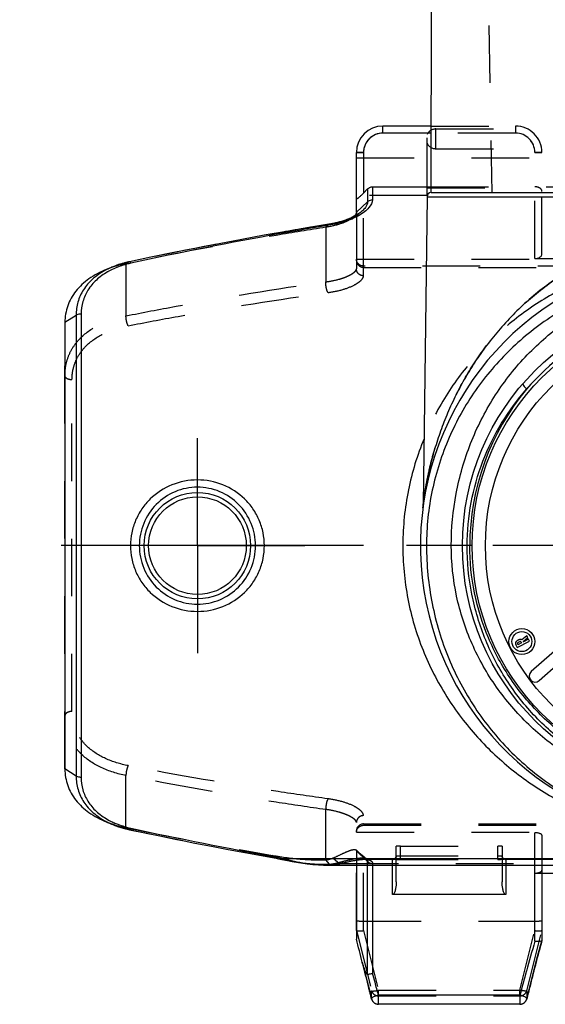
# Model space of a CAD drawing. Header units: millimetres. Extents: x 0 to 1000, y 0 to 1000.
# Tile 1 of 5: x 422 to 481, y 389 to 500. Entities that reach past the tile are written whole.
import ezdxf

# ---------------------------------------------------------------- set-up
doc = ezdxf.new("R2010")
doc.units = ezdxf.units.MM
doc.header["$LTSCALE"] = 65.185185
doc.linetypes.add('CENTER', pattern=[0.6, 0.375, -0.075, 0.075, -0.075])
doc.linetypes.add('HIDDEN', pattern=[0.2, 0.1, -0.1])
for name, color, linetype in [('ACHSEN_S', 7, 'CONTINUOUS'), ('FASEN', 7, 'CONTINUOUS'), ('FLAECHEN', 7, 'CONTINUOUS'), ('KOERPER', 7, 'CONTINUOUS'), ('KONST.EL_MIT_GEO', 7, 'CONTINUOUS')]:
    doc.layers.add(name, color=color, linetype=linetype)

msp = doc.modelspace()

# ---------------------------------------------------------------- linework, layer by layer
at = {"layer": 'ACHSEN_S', "color": 40, "linetype": 'CENTER'}
msp.add_line((578.12, 440.46), (421.88, 440.46), dxfattribs=at)
at = {"layer": 'FASEN', "color": 8, "linetype": 'HIDDEN'}
for p, q in [((459.47, 477.51), (459.56, 477.57)), ((459.56, 477.57), (459.75, 477.7)), ((459.75, 477.7), (459.96, 477.84)), ((460, 405.91), (460, 404.3)), ((461.15, 404.96), (460.63, 405.42))]:
    msp.add_line(p, q, dxfattribs=at)
at = {"layer": 'FASEN', "color": 7, "linetype": 'Continuous'}
for p, q in [((432.43, 472.03), (431.67, 471.72)), ((427, 465.73), (427, 415.18)), ((431.67, 409.2), (432.43, 408.89)), ((460, 404.3), (460, 395.91))]:
    msp.add_line(p, q, dxfattribs=at)
at = {"layer": 'FASEN', "color": 8, "linetype": 'HIDDEN'}
for points in [[(459.96, 477.84), (460.19, 478), (460.22, 478.02)], [(460.63, 405.42), (460.13, 405.86), (459.96, 406.02)]]:
    msp.add_lwpolyline(points, dxfattribs=at)
msp.add_arc((537.96, 915.41), 517.45, 258.3996, 260.2702, dxfattribs=at)
at = {"layer": 'FASEN', "color": 7, "linetype": 'Continuous'}
for points, knots in [([(460, 478.2), (460, 478.17), (459.97, 477.99), (459.85, 477.84), (459.76, 477.74)], [0, 0, 0, 0, 0.20327, 1, 1, 1, 1]), ([(431.67, 471.72), (430.99, 471.44), (429.72, 470.77), (428.19, 469.37), (427.21, 467.64), (427, 466.37), (427, 465.73)], [0, 0, 0, 0, 0.275737, 0.528366, 0.765007, 1, 1, 1, 1]), ([(427, 415.18), (427, 414.55), (427.21, 413.27), (428.19, 411.55), (429.72, 410.14), (430.99, 409.48), (431.67, 409.2)], [0, 0, 0, 0, 0.234949, 0.471747, 0.724156, 1, 1, 1, 1])]:
    msp.add_open_spline(points, degree=3, knots=knots, dxfattribs=at)
at = {"layer": 'FASEN', "color": 8, "linetype": 'HIDDEN'}
for points, knots in [([(459.47, 477.51), (459.31, 477.39), (458.92, 477.17), (457.96, 476.78), (457.13, 476.59), (456.54, 476.51)], [0, 0, 0, 0, 0.19173, 0.427152, 1, 1, 1, 1]), ([(459.76, 477.74), (459.74, 477.72), (459.65, 477.64), (459.55, 477.56), (459.47, 477.51)], [0, 0, 0, 0, 0.227553, 1, 1, 1, 1]), ([(456.54, 476.51), (454.67, 476.21), (447.1, 474.97), (439.57, 473.55), (433.91, 472.39)], [0, 0, 0, 0, 0.247277, 1, 1, 1, 1]), ([(433.91, 472.39), (433.72, 472.35), (432.96, 472.18), (432.21, 471.94), (431.67, 471.72)], [0, 0, 0, 0, 0.255078, 1, 1, 1, 1]), ([(431.67, 409.2), (431.85, 409.13), (432.58, 408.85), (433.33, 408.64), (433.91, 408.53)], [0, 0, 0, 0, 0.24541, 1, 1, 1, 1]), ([(457.31, 405.08), (457.63, 405.22), (458.21, 405.5), (458.97, 405.85), (459.49, 406.04), (459.8, 406.08), (459.92, 406.05), (459.96, 406.02)], [0, 0, 0, 0, 0.372414, 0.668588, 0.880994, 0.951694, 1, 1, 1, 1]), ([(459.96, 406.02), (459.98, 406), (460, 405.96), (460, 405.92), (460, 405.91)], [0, 0, 0, 0, 0.721004, 1, 1, 1, 1]), ([(450.51, 405.4), (451.62, 405.21), (453.62, 404.94), (455.65, 404.87), (456.54, 404.9)], [0, 0, 0, 0, 0.555836, 1, 1, 1, 1]), ([(456.54, 404.9), (456.62, 404.91), (456.87, 404.95), (457.13, 405.01), (457.31, 405.08)], [0, 0, 0, 0, 0.269655, 1, 1, 1, 1])]:
    msp.add_open_spline(points, degree=3, knots=knots, dxfattribs=at)
at = {"layer": 'FLAECHEN', "color": 8, "linetype": 'HIDDEN'}
for p, q in [((474.3, 538.46), (475.31, 480.45)), ((475.31, 480.45), (524.69, 480.45)), ((460.91, 404.96), (464.25, 404.96)), ((476.75, 404.96), (523.25, 404.96))]:
    msp.add_line(p, q, dxfattribs=at)
at = {"layer": 'KOERPER', "color": 7, "linetype": 'Continuous'}
for p, q in [((468.45, 480.45), (468.5, 510.46)), ((468.45, 480.45), (531.55, 480.45)), ((468, 479.96), (467.56, 445.11)), ((468, 479.96), (532, 479.96)), ((479.28, 430.26), (478.72, 429.79)), ((479.39, 430.05), (479.28, 430.26)), ((478.03, 429.24), (478.18, 428.93)), ((478.39, 429.8), (478.18, 429.69)), ((478.18, 428.93), (479.59, 429.65)), ((478.28, 429.24), (478.23, 429.34)), ((478.28, 429.49), (478.5, 429.6)), ((478.69, 429.45), (478.28, 429.24)), ((478.64, 429.55), (478.69, 429.45)), ((478.87, 429.62), (479.39, 430.05)), ((478.9, 429.56), (478.87, 429.62)), ((479.49, 429.86), (478.9, 429.56)), ((479.59, 429.65), (479.49, 429.86)), ((483.28, 429.26), (479.79, 426.2)), ((480.69, 425.18), (482.93, 427.15))]:
    msp.add_line(p, q, dxfattribs=at)
at = {"layer": 'KOERPER', "color": 8, "linetype": 'HIDDEN'}
msp.add_line((469, 485.4), (469, 487.63), dxfattribs=at)
at = {"layer": 'KOERPER', "color": 40, "linetype": 'CENTER'}
for q in [(442, 452.62), (429.84, 440.46), (442, 428.3), (454.16, 440.46)]:
    msp.add_line((442, 440.46), q, dxfattribs=at)
at = {"layer": 'KOERPER', "color": 7, "linetype": 'Continuous'}
for radius in [1.47, 1.13]:
    msp.add_circle((478.73, 429.6), radius, dxfattribs=at)
for centre, radius, start, end in [((468.5, 479.96), 0.5, 96.0116, 179.2748), ((478.33, 429.39), 0.34, 117.0544, 207.0544), ((478.33, 429.39), 0.11, 117.0544, 207.0544), ((478.55, 429.5), 0.34, 59.7468, 117.0544), ((478.55, 429.5), 0.11, 27.0544, 117.0544), ((480.24, 425.69), 0.68, 131.1846, 311.1846)]:
    msp.add_arc(centre, radius, start, end, dxfattribs=at)
at = {"layer": 'KONST.EL_MIT_GEO', "color": 7, "linetype": 'Continuous'}
for p, q in [((463, 487.17), (463, 487.96)), ((468.46, 487.96), (463, 487.96)), ((468.46, 487.17), (463, 487.17)), ((460, 478.2), (460, 484.96)), ((460.8, 484.97), (460.8, 480.37)), ((461.27, 480.84), (460.8, 480.37)), ((461.27, 480.84), (461.27, 479.4)), ((461.83, 481.08), (461.83, 479.61)), ((461.83, 481.08), (468.45, 481.08)), ((461.27, 479.4), (460, 478.2)), ((456.97, 476.87), (456.97, 476.87)), ((457.11, 476.78), (456.99, 476.76)), ((432.47, 472.04), (432.43, 472.03)), ((428.27, 466.53), (427, 465.73)), ((428.27, 466.53), (428.27, 414.38)), ((428.83, 466.68), (428.83, 414.23)), ((473.1, 440.46), (467.25, 440.46)), ((428.27, 414.38), (427, 415.18)), ((432.43, 408.89), (432.43, 408.89)), ((450.96, 405.21), (451.1, 405.18)), ((451.27, 405), (451.56, 404.94)), ((451.73, 405.04), (548.27, 405.04)), ((456.66, 404.3), (543.34, 404.3)), ((461.27, 391.95), (461.27, 404.3)), ((461.83, 404.3), (461.83, 392.04)), ((464.1, 400.99), (464.1, 404.3)), ((464.5, 402.39), (464.5, 404.3)), ((476.5, 404.3), (476.5, 402.39)), ((476.9, 404.3), (476.9, 400.99)), ((480.2, 403.39), (489.8, 403.39)), ((480.2, 395.68), (480.2, 403.39)), ((481, 403.39), (481, 395.75)), ((476.9, 400.99), (464.1, 400.99)), ((480.8, 395.03), (481, 395.74)), ((481, 395.75), (481, 395.74)), ((480.44, 393.68), (480.8, 395.03)), ((480.09, 392.33), (480.44, 393.68)), ((460.7, 393.13), (461.04, 391.85)), ((461.04, 391.85), (461.33, 390.71)), ((479.78, 391.14), (480.09, 392.33)), ((461.33, 390.71), (461.55, 389.83)), ((479.51, 390.04), (479.78, 391.14)), ((461.55, 389.83), (461.71, 389.15)), ((478.51, 389.57), (462.49, 389.57)), ((462.49, 388.54), (462.49, 389.57)), ((478.51, 389.57), (478.51, 388.54)), ((479.29, 389.15), (479.51, 390.04)), ((478.51, 388.54), (462.49, 388.54))]:
    msp.add_line(p, q, dxfattribs=at)
at = {"layer": 'KONST.EL_MIT_GEO', "color": 8, "linetype": 'HIDDEN'}
for p, q in [((463, 487.17), (463, 487.16)), ((478, 487.16), (463, 487.16)), ((468, 480.11), (468, 487.96)), ((468.46, 487.96), (478, 487.96)), ((478, 487.17), (468.46, 487.17)), ((469, 487.63), (479.36, 487.63)), ((478, 487.96), (478, 487.16)), ((460, 484.96), (460.8, 484.96)), ((469, 485.4), (480.97, 485.4)), ((480.2, 472.96), (480.2, 484.97)), ((481, 484.96), (480.2, 484.96)), ((481, 473.47), (481, 484.96)), ((460, 484.36), (481, 484.36)), ((468, 480.96), (481, 480.96)), ((468.45, 481.08), (489.8, 481.08)), ((468, 480.11), (460, 480.11)), ((460.8, 471.01), (460.8, 480.37)), ((460, 478.2), (460, 471.79)), ((460.22, 478.02), (460.17, 477.99)), ((456.94, 476.85), (456.54, 476.51)), ((456.54, 476.51), (456.54, 470.33)), ((434.3, 472.6), (433.91, 472.39)), ((434.31, 472.6), (434.3, 472.6)), ((460, 472.89), (540, 472.89)), ((480.2, 472.96), (489.8, 472.96)), ((433.91, 472.39), (433.91, 466.47)), ((539.2, 472.11), (460.8, 472.11)), ((460.8, 471.96), (539.2, 471.96)), ((427, 415.18), (427, 465.73)), ((427.8, 421.69), (427.8, 459.23)), ((433.91, 408.53), (433.91, 414.44)), ((456.54, 404.9), (456.54, 410.59)), ((460, 396.91), (460, 409.13)), ((460.8, 396.89), (460.8, 409.9)), ((434.3, 408.32), (433.91, 408.53)), ((434.31, 408.31), (434.3, 408.32)), ((460, 408.02), (540, 408.02)), ((460.8, 408.96), (539.2, 408.96)), ((460.8, 408.81), (539.2, 408.81)), ((489.8, 407.96), (480.2, 407.96)), ((480.2, 403.39), (480.2, 407.96)), ((481, 407.67), (481, 403.39)), ((461.27, 404.7), (460, 405.91)), ((464.5, 404.3), (464.5, 406.44)), ((465, 406.46), (476, 406.46)), ((465, 404.95), (465, 406.46)), ((476, 404.95), (476, 406.46)), ((476.5, 406.44), (476.5, 404.3)), ((450.9, 405.09), (450.51, 405.4)), ((450.93, 405.08), (450.94, 405.08)), ((456.94, 404.41), (456.54, 404.9)), ((457.9, 404.58), (457.31, 405.08)), ((461.15, 404.96), (461.15, 404.96)), ((461.27, 404.3), (461.27, 404.7)), ((464.1, 404.3), (464.1, 404.95)), ((465, 405.35), (476, 405.35)), ((465, 404.95), (476, 404.95)), ((476.75, 404.96), (476.76, 404.96)), ((476.84, 404.96), (476.84, 404.96)), ((476.9, 404.95), (476.9, 404.3)), ((458.23, 404.5), (541.77, 404.5)), ((461.83, 404.48), (461.83, 404.3)), ((460.8, 397.96), (480.2, 397.96)), ((460, 396.91), (461.72, 390.08)), ((460.8, 396.89), (462.49, 390.14)), ((478.51, 390.14), (480.2, 396.89)), ((479.28, 390.08), (481, 396.91)), ((462.49, 390.14), (478.51, 390.14)), ((462.49, 389.57), (462.49, 390.14)), ((478.51, 389.57), (478.51, 390.14)), ((461.71, 389.15), (461.72, 389.14)), ((461.72, 389.14), (461.72, 390.08)), ((462.49, 389.5), (478.51, 389.5)), ((479.28, 390.08), (479.28, 389.14)), ((479.28, 389.14), (479.29, 389.15)), ((478.51, 388.56), (462.49, 388.56))]:
    msp.add_line(p, q, dxfattribs=at)
at = {"layer": 'KONST.EL_MIT_GEO', "color": 7, "linetype": 'Continuous'}
for points in [[(460.18, 477.99), (460.11, 477.95), (459.94, 477.85), (459.76, 477.75), (459.56, 477.65), (459.36, 477.55), (459.14, 477.46), (458.91, 477.37), (458.67, 477.28), (458.42, 477.2), (458.17, 477.13), (457.9, 477.06), (457.64, 477), (457.37, 476.94), (457.09, 476.89)], [(457.09, 476.89), (454.63, 476.48), (452.1, 476.04), (449.56, 475.59), (447.01, 475.13), (444.46, 474.64), (441.89, 474.15), (439.32, 473.64), (436.74, 473.11), (434.31, 472.6)], [(434.31, 472.6), (434.14, 472.56), (433.78, 472.47), (433.42, 472.38), (433.08, 472.27), (432.74, 472.15), (432.47, 472.04)], [(432.43, 408.89), (432.73, 408.77), (433.07, 408.65), (433.41, 408.54), (433.77, 408.44), (434.12, 408.36), (434.31, 408.31)], [(434.31, 408.31), (436.03, 407.95), (437.93, 407.56), (439.83, 407.18), (441.72, 406.8), (443.61, 406.43), (445.49, 406.07), (447.37, 405.72), (449.25, 405.38), (450.94, 405.08)], [(450.94, 405.08), (451.05, 405.05), (451.27, 405)], [(451.56, 404.94), (452.19, 404.81), (452.97, 404.66), (453.71, 404.54), (454.41, 404.45), (455.07, 404.38), (455.69, 404.33), (456.28, 404.31), (456.66, 404.3)]]:
    msp.add_lwpolyline(points, dxfattribs=at)
at = {"layer": 'KONST.EL_MIT_GEO', "color": 8, "linetype": 'HIDDEN'}
for points in [[(460.91, 404.96), (460.92, 404.96), (461.01, 404.95), (461.08, 404.95), (461.14, 404.94), (461.18, 404.93), (461.19, 404.93)], [(461.19, 404.93), (461.2, 404.93), (461.2, 404.93), (461.18, 404.93), (461.16, 404.95), (461.15, 404.96)], [(464.17, 404.96), (464.17, 404.96), (464.16, 404.96), (464.16, 404.96), (464.16, 404.96), (464.17, 404.96), (464.17, 404.96), (464.18, 404.96), (464.19, 404.96), (464.19, 404.96), (464.21, 404.96), (464.22, 404.96)], [(464.5, 405.35), (464.5, 405.33), (464.5, 405.3), (464.49, 405.27), (464.48, 405.24), (464.48, 405.21), (464.46, 405.18), (464.45, 405.15), (464.44, 405.13), (464.42, 405.11), (464.4, 405.08), (464.38, 405.06), (464.36, 405.05), (464.34, 405.03), (464.32, 405.01), (464.3, 405), (464.28, 404.99), (464.26, 404.98), (464.24, 404.97), (464.22, 404.97), (464.2, 404.96), (464.19, 404.96), (464.18, 404.96), (464.17, 404.96), (464.17, 404.96)], [(464.22, 404.96), (464.24, 404.96), (464.26, 404.96)], [(476.84, 404.96), (476.84, 404.96), (476.83, 404.96), (476.83, 404.96), (476.82, 404.96), (476.81, 404.96), (476.8, 404.96), (476.78, 404.97), (476.77, 404.97), (476.75, 404.98), (476.73, 404.99), (476.71, 405), (476.69, 405.01), (476.66, 405.03), (476.64, 405.04), (476.62, 405.06), (476.6, 405.08), (476.59, 405.1), (476.57, 405.12), (476.55, 405.15), (476.54, 405.17), (476.53, 405.2), (476.52, 405.23), (476.51, 405.26), (476.5, 405.29), (476.5, 405.32), (476.5, 405.35)], [(476.76, 404.96), (476.79, 404.96), (476.8, 404.96), (476.81, 404.96), (476.82, 404.96), (476.82, 404.96), (476.83, 404.96), (476.83, 404.96), (476.84, 404.96)]]:
    msp.add_lwpolyline(points, dxfattribs=at)
at = {"layer": 'KONST.EL_MIT_GEO', "color": 7, "linetype": 'Continuous'}
for centre, radius in [((500, 440.46), 28), ((500, 440.46), 26.9), ((500, 440.46), 25.4), ((442, 440.46), 6.02), ((442, 440.46), 5.53)]:
    msp.add_circle(centre, radius, dxfattribs=at)
for centre, radius, start, end in [((463, 484.96), 3, 90, 180), ((463, 484.97), 2.2, 90.0004, 179.9996), ((456.12, 485.43), 8.66, 292.0465, 293.2967), ((435.66, 464.71), 7.75, 119.1727, 119.594), ((435.92, 464.22), 8.31, 114.0975, 119.103), ((500, 440.46), 32.75, 112.959, 67.041), ((500, 440.46), 27.27, 40.5074, 139.4926), ((500.37, 440.47), 27.54, 140.0157, 180.0314), ((464.56, 445.15), 3, 352.4611, 359.2748), ((435.83, 416.51), 8.11, 240.3824, 245.9683), ((539.87, 895.99), 498.78, 257.8012, 259.7318), ((460.99, 446.62), 42.6, 256.5684, 256.9963), ((461.64, 449.41), 45.47, 256.9964, 257.4096), ((206.14, 330.23), 262.22, 13.9186, 14.5064), ((678.9, 337.4), 207.07, 163.6554, 164.6229), ((472.82, 396.31), 12.53, 193.9048, 194.7167), ((266.05, 338.48), 202.98, 15.0063, 15.2983), ((667.77, 340.42), 195.54, 164.6099, 165.4423), ((280.53, 342.35), 187.99, 14.5479, 15.0111), ((462.49, 389.34), 0.8, 193.6535, 270), ((478.51, 389.34), 0.8, 270, 346.3252)]:
    msp.add_arc(centre, radius, start, end, dxfattribs=at)
at = {"layer": 'KONST.EL_MIT_GEO', "color": 8, "linetype": 'HIDDEN'}
for centre, radius, start, end in [((463, 484.96), 2.2, 90, 180), ((469, 486.51), 1.12, 90, 153.4349), ((478, 484.96), 3, 0, 90), ((478, 484.97), 2.2, 0.0004, 89.9996), ((478, 484.96), 2.2, 0, 90), ((469, 486.51), 1.12, 206.5651, 270), ((460.8, 472.76), 0.8, 180, 270), ((538.76, 901.5), 504.12, 258.0409, 259.9633), ((460.8, 408.16), 0.8, 90, 180), ((460.26, 445.89), 41.86, 257.0866, 257.9482), ((460.92, 404.69), 0.359, 43.0234, 48.5716), ((464.1, 405.35), 0.401, 270.0513, 281.5806), ((464.22, 403.02), 1.94, 90.7063, 91.6916), ((464.24, 402.05), 2.91, 90.5608, 90.7572), ((464.24, 401.66), 3.3, 90.4463, 90.5623), ((464.25, 400.51), 4.45, 89.9796, 90.4285), ((464.1, 405.35), 0.399, 307.4622, 359.9978), ((476.9, 405.35), 0.4, 225.0355, 232.5356), ((476.75, 396.95), 8.01, 90.0249, 90.429), ((476.75, 400.39), 4.57, 89.6245, 90.0136), ((476.76, 401.5), 3.45, 89.4821, 89.6115), ((476.76, 402.02), 2.94, 89.2242, 89.4853), ((476.9, 405.35), 0.401, 258.4198, 269.9487), ((456.68, 414.91), 10.61, 269.9631, 272.509), ((704.91, 334.08), 232.25, 164.6014, 165.5427), ((235.71, 333.99), 232.64, 14.1111, 14.7714), ((692.52, 337.23), 219.46, 165.5304, 166.3182), ((252.45, 338.21), 215.37, 13.6797, 14.1092)]:
    msp.add_arc(centre, radius, start, end, dxfattribs=at)
for centre, major_axis, ratio, start_param, end_param in [((480.2, 473.47), (0.8, 0), 0.643887, -1.570796, 0), ((480.2, 407.67), (0.8, 0), 0.36397, 0, 1.570796), ((460.8, 393.72), (-0.8, 3.2), 0.014377, -0.043761, 0.057541), ((480.2, 393.72), (0.8, 3.2), 0.014377, -0.057541, 0.043761)]:
    msp.add_ellipse(centre, major_axis=major_axis, ratio=ratio, start_param=start_param, end_param=end_param, dxfattribs=at)
at = {"layer": 'KONST.EL_MIT_GEO', "color": 7, "linetype": 'Continuous'}
for points, knots in [([(460.8, 484.97), (460.7, 484.97), (460.55, 484.97), (460.36, 484.97), (460.24, 484.97), (460.14, 484.97), (460.08, 484.96), (460.04, 484.96), (460.02, 484.96), (460.01, 484.96), (460, 484.96), (460, 484.96)], [0, 0, 0, 0, 0.382504, 0.555264, 0.706681, 0.831028, 0.923425, 0.956514, 0.980381, 0.994876, 1, 1, 1, 1]), ([(461.27, 480.84), (461.34, 480.92), (461.52, 481.04), (461.73, 481.08), (461.83, 481.08)], [0, 0, 0, 0, 0.500052, 1, 1, 1, 1]), ([(460.8, 480.37), (460.71, 480.28), (460.59, 480.15), (460.41, 479.99), (460.29, 479.88), (460.2, 479.8), (460.13, 479.75), (460.09, 479.72), (460.05, 479.71), (460.03, 479.69), (460, 479.69), (460, 479.71), (460, 479.71)], [0, 0, 0, 0, 0.344524, 0.51007, 0.665067, 0.801714, 0.859678, 0.908429, 0.946277, 0.972128, 0.987085, 1, 1, 1, 1]), ([(461.27, 479.4), (461.27, 479.16), (461.08, 478.77), (460.67, 478.34), (460.38, 478.13), (460.22, 478.02)], [0, 0, 0, 0, 0.404351, 0.675207, 1, 1, 1, 1]), ([(461.83, 479.61), (461.82, 479.29), (461.51, 478.76), (460.89, 478.22), (460.47, 477.95), (460.23, 477.81)], [0, 0, 0, 0, 0.396017, 0.669884, 1, 1, 1, 1]), ([(461.27, 479.4), (461.3, 479.43), (461.47, 479.55), (461.68, 479.61), (461.83, 479.61)], [0, 0, 0, 0, 0.245478, 1, 1, 1, 1]), ([(459.37, 477.4), (459.2, 477.33), (458.46, 477.06), (457.7, 476.88), (457.11, 476.78)], [0, 0, 0, 0, 0.233231, 1, 1, 1, 1]), ([(460.23, 477.81), (460.18, 477.78), (459.95, 477.66), (459.72, 477.55), (459.54, 477.47)], [0, 0, 0, 0, 0.239489, 1, 1, 1, 1]), ([(456.99, 476.76), (455.12, 476.44), (447.59, 475.14), (440.09, 473.65), (434.48, 472.43)], [0, 0, 0, 0, 0.248959, 1, 1, 1, 1]), ([(457.1, 476.78), (457.09, 476.79), (457.06, 476.83), (457.01, 476.87), (456.97, 476.87)], [0, 0, 0, 0, 0.336035, 1, 1, 1, 1]), ([(434.48, 472.43), (434.45, 472.48), (434.42, 472.55), (434.34, 472.61), (434.31, 472.6)], [0, 0, 0, 0, 0.649671, 1, 1, 1, 1]), ([(487.25, 473.34), (485.62, 472.58), (482.57, 470.84), (479.2, 468.11), (476.87, 465.73), (475.3, 463.89), (473.88, 461.99), (472.62, 460.03), (471.51, 458.03), (470.53, 456), (469.7, 453.96), (469.11, 452.24), (468.7, 450.86), (468.44, 449.85), (468.2, 448.85), (467.99, 447.88), (467.85, 447.09), (467.75, 446.49), (467.69, 446.08), (467.64, 445.74), (467.59, 445.39), (467.58, 445.3), (467.56, 445.09), (467.56, 445.11)], [0, 0, 0, 0, 0.149666, 0.291969, 0.360699, 0.427967, 0.493912, 0.558658, 0.622304, 0.684911, 0.746487, 0.806935, 0.836651, 0.865927, 0.89462, 0.922473, 0.948979, 0.961427, 0.973046, 0.983453, 0.992033, 0.997884, 1, 1, 1, 1]), ([(431.52, 471.59), (431.02, 471.32), (430.11, 470.7), (429.05, 469.48), (428.4, 468.06), (428.26, 467.04), (428.27, 466.53)], [0, 0, 0, 0, 0.268033, 0.518362, 0.758924, 1, 1, 1, 1]), ([(432.43, 472.03), (432.35, 471.99), (432.04, 471.86), (431.74, 471.71), (431.52, 471.59)], [0, 0, 0, 0, 0.253841, 1, 1, 1, 1]), ([(434.48, 472.43), (434.31, 472.4), (433.64, 472.24), (432.99, 472.01), (432.53, 471.8)], [0, 0, 0, 0, 0.256393, 1, 1, 1, 1]), ([(500, 471.71), (497.89, 471.71), (493.68, 471.3), (487.64, 469.51), (482.13, 466.64), (477.31, 462.81), (473.31, 458.14), (470.29, 452.74), (468.37, 446.76), (467.93, 442.57), (467.93, 440.46)], [0, 0, 0, 0, 0.127515, 0.253755, 0.378147, 0.501043, 0.623535, 0.747052, 0.872638, 1, 1, 1, 1]), ([(431.83, 471.45), (431.37, 471.19), (430.54, 470.6), (429.56, 469.45), (428.97, 468.11), (428.83, 467.16), (428.83, 466.68)], [0, 0, 0, 0, 0.26692, 0.516987, 0.758113, 1, 1, 1, 1]), ([(470.74, 440.46), (470.74, 442.44), (471.11, 446.39), (472.75, 452.08), (475.4, 457.31), (478.95, 461.92), (483.34, 465.77), (488.43, 468.69), (494.06, 470.54), (498.02, 470.96), (500, 470.96)], [0, 0, 0, 0, 0.126863, 0.252539, 0.376676, 0.499854, 0.623111, 0.747405, 0.873164, 1, 1, 1, 1]), ([(428.83, 466.68), (428.78, 466.68), (428.58, 466.67), (428.39, 466.61), (428.27, 466.53)], [0, 0, 0, 0, 0.26554, 1, 1, 1, 1]), ([(472.53, 440.46), (472.53, 442.09), (472.84, 445.35), (474.17, 450.05), (476.31, 454.39), (478.22, 456.98), (479.27, 458.17)], [0, 0, 0, 0, 0.253316, 0.504645, 0.753279, 1, 1, 1, 1]), ([(478.87, 458.82), (478.85, 458.8), (478.85, 458.73), (478.88, 458.66), (478.95, 458.54), (479.08, 458.37), (479.2, 458.24), (479.27, 458.17)], [0, 0, 0, 0, 0.116287, 0.208534, 0.325903, 0.62866, 1, 1, 1, 1]), ([(467.65, 452.57), (466.88, 450.7), (465.68, 446.76), (465.05, 440.61), (465.62, 434.44), (467.35, 428.6), (470.05, 423.32), (473.55, 418.72), (477.7, 414.84), (480.83, 412.75), (482.46, 411.84)], [0, 0, 0, 0, 0.128055, 0.258675, 0.389363, 0.51759, 0.642057, 0.762967, 0.881614, 1, 1, 1, 1]), ([(449.58, 440.46), (449.58, 440.95), (449.48, 441.93), (449.04, 443.35), (448.33, 444.65), (447.06, 446.15), (444.95, 447.52), (442, 448.09), (439.05, 447.52), (436.94, 446.15), (435.68, 444.65), (434.96, 443.35), (434.52, 441.93), (434.42, 440.95), (434.42, 440.46)], [0, 0, 0, 0, 0.062753, 0.125437, 0.188033, 0.250564, 0.375115, 0.5, 0.624885, 0.749435, 0.811967, 0.874562, 0.937247, 1, 1, 1, 1]), ([(448.58, 440.46), (448.58, 441.32), (448.24, 443.05), (446.78, 445.25), (444.59, 446.73), (442, 447.25), (439.41, 446.73), (437.22, 445.25), (435.76, 443.05), (435.42, 441.32), (435.42, 440.46)], [0, 0, 0, 0, 0.125222, 0.250018, 0.374797, 0.5, 0.625202, 0.749981, 0.874777, 1, 1, 1, 1]), ([(434.42, 440.46), (434.42, 439.97), (434.52, 438.98), (434.96, 437.57), (435.67, 436.27), (436.94, 434.77), (439.05, 433.4), (442, 432.83), (444.95, 433.4), (447.06, 434.77), (448.33, 436.27), (449.04, 437.57), (449.48, 438.98), (449.58, 439.97), (449.58, 440.46)], [0, 0, 0, 0, 0.062737, 0.12541, 0.187991, 0.250509, 0.375064, 0.500002, 0.624939, 0.749491, 0.812009, 0.874591, 0.937264, 1, 1, 1, 1]), ([(435.42, 440.46), (435.42, 439.6), (435.76, 437.86), (437.22, 435.66), (439.41, 434.18), (442, 433.66), (444.59, 434.18), (446.78, 435.66), (448.24, 437.86), (448.58, 439.6), (448.58, 440.46)], [0, 0, 0, 0, 0.125197, 0.249967, 0.374747, 0.500002, 0.625255, 0.750034, 0.874804, 1, 1, 1, 1]), ([(467.93, 440.46), (467.93, 438.26), (468.36, 433.89), (470.24, 427.66), (473.24, 422.03), (477.18, 417.16), (481.94, 413.19), (487.42, 410.17), (493.51, 408.25), (497.82, 407.8), (500, 407.8)], [0, 0, 0, 0, 0.129706, 0.257407, 0.382145, 0.504233, 0.624957, 0.746376, 0.871061, 1, 1, 1, 1]), ([(500, 412), (498.09, 412), (494.28, 412.37), (488.81, 413.99), (483.79, 416.6), (479.38, 420.09), (475.7, 424.36), (472.91, 429.29), (471.14, 434.73), (470.74, 438.55), (470.74, 440.46)], [0, 0, 0, 0, 0.126601, 0.252106, 0.376266, 0.499659, 0.623199, 0.74767, 0.873389, 1, 1, 1, 1]), ([(500, 412.66), (498.17, 412.66), (494.51, 413.03), (489.29, 414.66), (484.53, 417.26), (480.4, 420.71), (477.01, 424.91), (474.47, 429.71), (472.89, 434.96), (472.53, 438.62), (472.53, 440.46)], [0, 0, 0, 0, 0.126757, 0.252254, 0.376237, 0.499404, 0.6228, 0.747285, 0.873158, 1, 1, 1, 1]), ([(527.17, 440.46), (527.17, 438.67), (526.81, 435.09), (525.22, 429.96), (522.67, 425.28), (519.29, 421.21), (515.19, 417.86), (510.49, 415.36), (505.37, 413.8), (500, 413.27), (494.63, 413.8), (489.51, 415.36), (484.81, 417.86), (480.71, 421.21), (477.33, 425.28), (474.78, 429.96), (473.19, 435.09), (472.83, 438.67), (472.83, 440.46)], [0, 0, 0, 0, 0.063235, 0.126065, 0.188324, 0.250155, 0.311922, 0.374046, 0.43678, 0.5, 0.56322, 0.625954, 0.688078, 0.749845, 0.811676, 0.873935, 0.936765, 1, 1, 1, 1]), ([(428.27, 414.38), (428.26, 413.86), (428.41, 412.82), (429.08, 411.38), (430.19, 410.15), (431.13, 409.52), (431.64, 409.26)], [0, 0, 0, 0, 0.240452, 0.480653, 0.731179, 1, 1, 1, 1]), ([(428.83, 414.23), (428.78, 414.23), (428.58, 414.25), (428.39, 414.3), (428.27, 414.38)], [0, 0, 0, 0, 0.265801, 1, 1, 1, 1]), ([(428.83, 414.23), (428.83, 413.76), (428.96, 412.8), (429.56, 411.47), (430.53, 410.32), (431.37, 409.73), (431.83, 409.47)], [0, 0, 0, 0, 0.24189, 0.483066, 0.733148, 1, 1, 1, 1]), ([(431.64, 409.26), (431.71, 409.22), (431.96, 409.09), (432.23, 408.97), (432.43, 408.89)], [0, 0, 0, 0, 0.246773, 1, 1, 1, 1]), ([(432.53, 409.11), (432.68, 409.04), (433.31, 408.78), (433.97, 408.59), (434.48, 408.48)], [0, 0, 0, 0, 0.243536, 1, 1, 1, 1]), ([(434.48, 408.48), (434.45, 408.43), (434.42, 408.37), (434.34, 408.31), (434.31, 408.31)], [0, 0, 0, 0, 0.649626, 1, 1, 1, 1]), ([(450.94, 405.08), (450.95, 405.08), (450.99, 405.08), (451.04, 405.12), (451.08, 405.16), (451.1, 405.18)], [0, 0, 0, 0, 0.197127, 0.536179, 1, 1, 1, 1]), ([(451.73, 405.04), (451.71, 405.02), (451.67, 404.97), (451.6, 404.93), (451.56, 404.94)], [0, 0, 0, 0, 0.328662, 1, 1, 1, 1]), ([(451.73, 405.04), (452.55, 404.82), (454.19, 404.47), (455.85, 404.3), (456.66, 404.3)], [0, 0, 0, 0, 0.512223, 1, 1, 1, 1]), ([(464.5, 402.39), (464.5, 402.27), (464.49, 402.02), (464.45, 401.66), (464.37, 401.34), (464.28, 401.11), (464.17, 400.99), (464.1, 400.99)], [0, 0, 0, 0, 0.237729, 0.482973, 0.736, 0.866487, 1, 1, 1, 1]), ([(476.9, 400.99), (476.83, 400.99), (476.72, 401.11), (476.63, 401.34), (476.55, 401.66), (476.51, 402.02), (476.5, 402.27), (476.5, 402.39)], [0, 0, 0, 0, 0.133526, 0.26401, 0.517034, 0.762274, 1, 1, 1, 1]), ([(480.89, 395.68), (480.8, 395.65), (480.56, 395.64), (480.33, 395.66), (480.2, 395.68)], [0, 0, 0, 0, 0.424597, 1, 1, 1, 1]), ([(481, 395.74), (480.99, 395.73), (480.96, 395.7), (480.92, 395.68), (480.89, 395.68)], [0, 0, 0, 0, 0.384218, 1, 1, 1, 1]), ([(460.7, 393.13), (460.74, 393.02), (460.8, 392.78), (460.91, 392.45), (461.02, 392.18), (461.13, 392.01), (461.22, 391.94), (461.27, 391.95)], [0, 0, 0, 0, 0.26821, 0.530928, 0.783316, 0.900711, 1, 1, 1, 1]), ([(461.27, 391.95), (461.31, 391.96), (461.49, 391.99), (461.68, 392.02), (461.83, 392.04)], [0, 0, 0, 0, 0.215802, 1, 1, 1, 1]), ([(462.49, 389.57), (462.38, 389.55), (462.19, 389.49), (461.97, 389.4), (461.83, 389.32), (461.75, 389.26), (461.7, 389.19), (461.71, 389.15)], [0, 0, 0, 0, 0.352114, 0.659643, 0.782684, 0.880208, 1, 1, 1, 1]), ([(479.29, 389.15), (479.3, 389.19), (479.25, 389.26), (479.17, 389.32), (479.03, 389.4), (478.81, 389.49), (478.62, 389.54), (478.51, 389.57)], [0, 0, 0, 0, 0.119998, 0.217371, 0.340339, 0.647872, 1, 1, 1, 1])]:
    msp.add_open_spline(points, degree=3, knots=knots, dxfattribs=at)
at = {"layer": 'KONST.EL_MIT_GEO', "color": 8, "linetype": 'HIDDEN'}
for points, knots in [([(480.2, 484.97), (480.3, 484.97), (480.45, 484.97), (480.64, 484.97), (480.76, 484.97), (480.86, 484.97), (480.92, 484.96), (480.96, 484.96), (480.98, 484.96), (480.99, 484.96), (481, 484.96), (481, 484.96)], [0, 0, 0, 0, 0.382504, 0.555264, 0.706681, 0.831028, 0.923425, 0.956514, 0.980381, 0.994876, 1, 1, 1, 1]), ([(481, 480.57), (481, 480.64), (480.96, 480.78), (480.78, 480.94), (480.52, 481.06), (480.31, 481.08), (480.2, 481.08)], [0, 0, 0, 0, 0.183497, 0.40358, 0.679283, 1, 1, 1, 1]), ([(460.17, 477.99), (459.74, 477.71), (458.68, 477.23), (457.56, 476.95), (456.94, 476.85)], [0, 0, 0, 0, 0.450427, 1, 1, 1, 1]), ([(456.94, 476.85), (455.05, 476.54), (447.48, 475.26), (439.94, 473.79), (434.3, 472.6)], [0, 0, 0, 0, 0.248979, 1, 1, 1, 1]), ([(434.3, 472.6), (434.14, 472.56), (433.52, 472.42), (432.91, 472.22), (432.47, 472.04)], [0, 0, 0, 0, 0.25533, 1, 1, 1, 1]), ([(460.8, 472.11), (460.7, 472.11), (460.49, 472.15), (460.22, 472.32), (460.04, 472.58), (460, 472.79), (460, 472.89)], [0, 0, 0, 0, 0.251784, 0.5025, 0.751752, 1, 1, 1, 1]), ([(456.54, 470.33), (457.04, 470.39), (457.73, 470.52), (458.58, 470.79), (459.08, 471), (459.48, 471.2), (459.76, 471.41), (459.94, 471.59), (460, 471.73), (460, 471.79)], [0, 0, 0, 0, 0.382326, 0.546158, 0.686725, 0.801819, 0.890808, 0.955129, 1, 1, 1, 1]), ([(460.8, 471.01), (460.7, 471.01), (460.49, 471.05), (460.22, 471.22), (460.04, 471.48), (460, 471.69), (460, 471.79)], [0, 0, 0, 0, 0.253542, 0.504978, 0.7535, 1, 1, 1, 1]), ([(467.56, 445.11), (467.57, 445.2), (467.61, 445.48), (467.68, 446.04), (467.8, 446.79), (468.01, 447.97), (468.34, 449.52), (468.85, 451.42), (469.48, 453.34), (470.48, 455.94), (472.04, 459.14), (474.41, 462.84), (477.33, 466.33), (480.83, 469.53), (483.51, 471.34), (484.95, 472.16)], [0, 0, 0, 0, 0.007661, 0.026249, 0.05013, 0.076617, 0.133404, 0.192816, 0.253755, 0.315828, 0.442901, 0.574069, 0.710002, 0.851655, 1, 1, 1, 1]), ([(456.79, 469.11), (457.35, 469.19), (458.36, 469.39), (459.5, 469.81), (460.18, 470.21), (460.58, 470.52), (460.8, 470.82), (460.8, 471.01)], [0, 0, 0, 0, 0.366526, 0.666154, 0.783337, 0.876914, 1, 1, 1, 1]), ([(433.91, 466.47), (435.8, 466.85), (443.31, 468.29), (450.87, 469.53), (456.54, 470.33)], [0, 0, 0, 0, 0.25123, 1, 1, 1, 1]), ([(456.79, 469.11), (456.74, 469.17), (456.66, 469.35), (456.58, 469.65), (456.54, 469.99), (456.53, 470.22), (456.54, 470.33)], [0, 0, 0, 0, 0.191593, 0.454423, 0.741765, 1, 1, 1, 1]), ([(434.16, 465.35), (436.04, 465.72), (443.56, 467.13), (451.12, 468.33), (456.79, 469.11)], [0, 0, 0, 0, 0.251173, 1, 1, 1, 1]), ([(482.46, 469.08), (480.85, 468.18), (477.75, 466.12), (473.65, 462.3), (470.17, 457.78), (468.39, 454.37), (467.65, 452.57)], [0, 0, 0, 0, 0.245579, 0.491609, 0.742188, 1, 1, 1, 1]), ([(427, 459.7), (427, 460.11), (427.08, 460.93), (427.44, 462.1), (428.05, 463.18), (429.18, 464.48), (431.14, 465.73), (432.95, 466.28), (433.91, 466.47)], [0, 0, 0, 0, 0.117057, 0.232159, 0.347802, 0.466589, 0.72033, 1, 1, 1, 1]), ([(434.16, 465.35), (434.12, 465.43), (434.05, 465.6), (433.95, 465.97), (433.91, 466.28), (433.91, 466.47)], [0, 0, 0, 0, 0.218113, 0.484041, 1, 1, 1, 1]), ([(427.8, 459.23), (427.8, 459.6), (427.87, 460.35), (428.21, 461.43), (428.78, 462.41), (429.83, 463.58), (431.63, 464.7), (433.28, 465.18), (434.16, 465.35)], [0, 0, 0, 0, 0.117689, 0.233202, 0.349083, 0.467992, 0.721541, 1, 1, 1, 1]), ([(427.8, 459.23), (427.7, 459.23), (427.5, 459.25), (427.24, 459.35), (427.05, 459.5), (427, 459.64), (427, 459.7)], [0, 0, 0, 0, 0.304577, 0.58048, 0.810001, 1, 1, 1, 1]), ([(427.8, 421.69), (427.7, 421.69), (427.5, 421.67), (427.24, 421.57), (427.05, 421.42), (427, 421.28), (427, 421.21)], [0, 0, 0, 0, 0.304577, 0.58048, 0.810001, 1, 1, 1, 1]), ([(434.16, 415.56), (433.28, 415.73), (431.63, 416.22), (429.83, 417.34), (428.78, 418.51), (428.21, 419.49), (427.87, 420.56), (427.8, 421.31), (427.8, 421.69)], [0, 0, 0, 0, 0.278459, 0.532008, 0.650917, 0.766798, 0.882311, 1, 1, 1, 1]), ([(433.91, 414.44), (432.95, 414.63), (431.14, 415.18), (429.18, 416.44), (428.05, 417.74), (427.44, 418.81), (427.08, 419.98), (427, 420.8), (427, 421.21)], [0, 0, 0, 0, 0.27967, 0.533411, 0.652198, 0.767841, 0.882943, 1, 1, 1, 1]), ([(434.16, 415.56), (434.12, 415.49), (434.05, 415.31), (433.95, 414.94), (433.91, 414.64), (433.91, 414.44)], [0, 0, 0, 0, 0.218113, 0.484042, 1, 1, 1, 1]), ([(456.79, 411.81), (454.91, 412.06), (447.34, 413.16), (439.8, 414.47), (434.16, 415.56)], [0, 0, 0, 0, 0.248801, 1, 1, 1, 1]), ([(456.54, 410.59), (454.66, 410.85), (447.09, 411.97), (439.55, 413.32), (433.91, 414.44)], [0, 0, 0, 0, 0.248742, 1, 1, 1, 1]), ([(456.79, 411.81), (456.74, 411.74), (456.66, 411.56), (456.58, 411.26), (456.54, 410.93), (456.53, 410.7), (456.54, 410.59)], [0, 0, 0, 0, 0.191593, 0.454424, 0.741765, 1, 1, 1, 1]), ([(460.8, 409.9), (460.8, 410.09), (460.58, 410.4), (460.18, 410.71), (459.5, 411.11), (458.36, 411.52), (457.35, 411.73), (456.79, 411.81)], [0, 0, 0, 0, 0.123085, 0.216662, 0.333845, 0.633471, 1, 1, 1, 1]), ([(460, 409.13), (460, 409.19), (459.94, 409.32), (459.76, 409.51), (459.48, 409.71), (459.08, 409.92), (458.58, 410.12), (457.73, 410.39), (457.04, 410.53), (456.54, 410.59)], [0, 0, 0, 0, 0.04487, 0.109191, 0.19818, 0.313274, 0.45384, 0.617671, 1, 1, 1, 1]), ([(460.8, 409.9), (460.7, 409.9), (460.49, 409.86), (460.22, 409.69), (460.04, 409.43), (460, 409.23), (460, 409.13)], [0, 0, 0, 0, 0.253542, 0.504978, 0.7535, 1, 1, 1, 1]), ([(432.43, 408.89), (432.58, 408.83), (433.19, 408.59), (433.82, 408.42), (434.3, 408.32)], [0, 0, 0, 0, 0.244403, 1, 1, 1, 1]), ([(460, 408.02), (460, 408.12), (460.04, 408.33), (460.22, 408.59), (460.49, 408.77), (460.7, 408.81), (460.8, 408.81)], [0, 0, 0, 0, 0.248251, 0.497505, 0.748225, 1, 1, 1, 1]), ([(465, 406.46), (464.94, 406.46), (464.84, 406.46), (464.73, 406.46), (464.65, 406.46), (464.59, 406.46), (464.54, 406.45), (464.52, 406.45), (464.5, 406.45), (464.5, 406.44)], [0, 0, 0, 0, 0.381874, 0.554356, 0.705489, 0.829578, 0.921834, 0.978931, 1, 1, 1, 1]), ([(476.5, 406.44), (476.5, 406.45), (476.48, 406.45), (476.46, 406.45), (476.41, 406.46), (476.35, 406.46), (476.27, 406.46), (476.16, 406.46), (476.06, 406.46), (476, 406.46)], [0, 0, 0, 0, 0.021069, 0.078166, 0.170422, 0.294511, 0.445644, 0.618126, 1, 1, 1, 1]), ([(451.52, 404.96), (452.43, 404.76), (453.8, 404.53), (455.61, 404.39), (456.5, 404.38), (456.94, 404.41)], [0, 0, 0, 0, 0.511292, 0.759253, 1, 1, 1, 1]), ([(458.04, 404.61), (458.4, 404.7), (459.06, 404.88), (459.84, 405.05), (460.38, 405.11), (460.76, 405.11), (461.04, 405.06), (461.15, 404.96)], [0, 0, 0, 0, 0.34983, 0.636761, 0.755139, 0.855263, 1, 1, 1, 1]), ([(458.23, 404.5), (458.22, 404.5), (458.15, 404.53), (458.08, 404.57), (458.04, 404.61)], [0, 0, 0, 0, 0.234512, 1, 1, 1, 1]), ([(458.23, 404.5), (458.73, 404.61), (459.44, 404.78), (460.34, 404.93), (460.73, 404.96), (460.91, 404.96)], [0, 0, 0, 0, 0.565612, 0.800356, 1, 1, 1, 1]), ([(460.91, 404.96), (460.94, 404.96), (461.05, 404.96), (461.16, 404.95), (461.24, 404.94)], [0, 0, 0, 0, 0.26565, 1, 1, 1, 1]), ([(461.24, 404.94), (461.32, 404.92), (461.47, 404.89), (461.66, 404.8), (461.79, 404.66), (461.83, 404.54), (461.83, 404.48)], [0, 0, 0, 0, 0.302493, 0.555505, 0.777173, 1, 1, 1, 1]), ([(461.25, 404.83), (461.26, 404.8), (461.27, 404.75), (461.27, 404.71), (461.27, 404.7)], [0, 0, 0, 0, 0.736604, 1, 1, 1, 1]), ([(461.27, 404.7), (461.3, 404.66), (461.41, 404.59), (461.6, 404.5), (461.75, 404.48), (461.83, 404.48)], [0, 0, 0, 0, 0.240547, 0.618416, 1, 1, 1, 1]), ([(464.1, 404.95), (464.1, 404.95), (464.11, 404.95), (464.13, 404.95), (464.15, 404.96), (464.17, 404.96)], [0, 0, 0, 0, 0.077207, 0.266468, 1, 1, 1, 1]), ([(464.26, 404.96), (464.3, 404.96), (464.55, 404.95), (464.8, 404.95), (465, 404.95)], [0, 0, 0, 0, 0.195713, 1, 1, 1, 1]), ([(464.5, 405.35), (464.5, 405.35), (464.52, 405.36), (464.54, 405.36), (464.59, 405.36), (464.68, 405.36), (464.82, 405.35), (464.94, 405.35), (465, 405.35)], [0, 0, 0, 0, 0.022339, 0.079328, 0.171369, 0.295267, 0.618556, 1, 1, 1, 1]), ([(476, 405.35), (476.06, 405.35), (476.18, 405.35), (476.32, 405.36), (476.41, 405.36), (476.46, 405.36), (476.48, 405.36), (476.5, 405.35), (476.5, 405.35)], [0, 0, 0, 0, 0.381445, 0.704733, 0.82863, 0.920671, 0.97766, 1, 1, 1, 1]), ([(476, 404.95), (476.06, 404.95), (476.3, 404.95), (476.53, 404.96), (476.69, 404.96)], [0, 0, 0, 0, 0.280999, 1, 1, 1, 1]), ([(476.85, 404.96), (476.85, 404.96), (476.87, 404.95), (476.89, 404.95), (476.9, 404.95)], [0, 0, 0, 0, 0.35725, 1, 1, 1, 1]), ([(476.9, 404.95), (476.9, 404.95), (476.9, 404.95), (476.9, 404.95), (476.9, 404.95)], [0, 0, 0, 0, 0.630102, 1, 1, 1, 1]), ([(456.94, 404.41), (456.99, 404.41), (457.16, 404.42), (457.33, 404.44), (457.46, 404.47)], [0, 0, 0, 0, 0.261469, 1, 1, 1, 1]), ([(456.94, 404.41), (456.98, 404.39), (457.04, 404.35), (457.11, 404.32), (457.14, 404.31)], [0, 0, 0, 0, 0.582615, 1, 1, 1, 1]), ([(457.14, 404.31), (457.19, 404.32), (457.36, 404.33), (457.54, 404.34), (457.66, 404.36)], [0, 0, 0, 0, 0.262073, 1, 1, 1, 1]), ([(457.46, 404.47), (457.5, 404.47), (457.65, 404.5), (457.8, 404.54), (457.9, 404.58)], [0, 0, 0, 0, 0.263199, 1, 1, 1, 1]), ([(457.66, 404.36), (457.7, 404.37), (457.85, 404.39), (458, 404.43), (458.11, 404.46)], [0, 0, 0, 0, 0.263531, 1, 1, 1, 1]), ([(457.9, 404.58), (457.92, 404.57), (457.98, 404.52), (458.05, 404.48), (458.11, 404.46)], [0, 0, 0, 0, 0.265139, 1, 1, 1, 1]), ([(480.2, 403.39), (480.31, 403.39), (480.52, 403.41), (480.81, 403.49), (481, 403.63), (481, 403.74)], [0, 0, 0, 0, 0.372155, 0.665351, 1, 1, 1, 1]), ([(460, 398.03), (460, 398.02), (460.03, 398.01), (460.07, 398), (460.14, 397.99), (460.29, 397.97), (460.51, 397.96), (460.7, 397.96), (460.8, 397.96)], [0, 0, 0, 0, 0.025345, 0.083711, 0.176059, 0.299568, 0.620875, 1, 1, 1, 1]), ([(480.2, 397.96), (480.3, 397.96), (480.49, 397.96), (480.71, 397.97), (480.86, 397.99), (480.93, 398), (480.97, 398.01), (481, 398.02), (481, 398.03)], [0, 0, 0, 0, 0.379125, 0.700432, 0.823941, 0.916289, 0.974655, 1, 1, 1, 1]), ([(460, 396.91), (460.01, 396.9), (460.04, 396.89), (460.13, 396.86), (460.29, 396.85), (460.53, 396.86), (460.7, 396.87), (460.8, 396.89)], [0, 0, 0, 0, 0.04415, 0.114662, 0.336162, 0.644097, 1, 1, 1, 1]), ([(480.2, 396.89), (480.3, 396.87), (480.47, 396.86), (480.71, 396.85), (480.87, 396.86), (480.96, 396.89), (480.99, 396.9), (481, 396.91)], [0, 0, 0, 0, 0.355903, 0.663838, 0.885338, 0.95585, 1, 1, 1, 1]), ([(461.72, 390.08), (461.72, 390.07), (461.75, 390.05), (461.84, 390.04), (461.99, 390.05), (462.22, 390.08), (462.4, 390.12), (462.49, 390.14)], [0, 0, 0, 0, 0.041811, 0.109822, 0.328529, 0.638082, 1, 1, 1, 1]), ([(479.28, 390.08), (479.28, 390.07), (479.25, 390.05), (479.16, 390.04), (479.01, 390.05), (478.78, 390.08), (478.6, 390.12), (478.51, 390.14)], [0, 0, 0, 0, 0.041811, 0.109822, 0.328529, 0.638082, 1, 1, 1, 1]), ([(461.72, 390.08), (461.76, 389.91), (461.97, 389.61), (462.32, 389.5), (462.49, 389.5)], [0, 0, 0, 0, 0.496204, 1, 1, 1, 1]), ([(461.72, 389.14), (461.76, 388.98), (461.97, 388.67), (462.32, 388.56), (462.49, 388.56)], [0, 0, 0, 0, 0.496204, 1, 1, 1, 1]), ([(478.51, 389.5), (478.68, 389.5), (479.03, 389.61), (479.24, 389.91), (479.28, 390.08)], [0, 0, 0, 0, 0.503796, 1, 1, 1, 1]), ([(478.51, 388.56), (478.68, 388.56), (479.03, 388.67), (479.24, 388.98), (479.28, 389.14)], [0, 0, 0, 0, 0.504035, 1, 1, 1, 1])]:
    msp.add_open_spline(points, degree=3, knots=knots, dxfattribs=at)
for points in [[(456.97, 476.87), (456.96, 476.86), (456.95, 476.86), (456.94, 476.85)], [(450.9, 405.09), (450.91, 405.09), (450.92, 405.08), (450.93, 405.08)], [(451.56, 404.94), (451.54, 404.94), (451.53, 404.95), (451.52, 404.96)], [(457.9, 404.58), (457.95, 404.59), (457.99, 404.6), (458.04, 404.61)], [(461.18, 404.93), (461.21, 404.9), (461.23, 404.87), (461.25, 404.83)], [(464.18, 404.96), (464.24, 404.97), (464.3, 404.99), (464.34, 405.03)], [(476.62, 405.06), (476.55, 405.14), (476.5, 405.25), (476.5, 405.35)], [(476.82, 404.96), (476.76, 404.97), (476.7, 404.99), (476.66, 405.03)], [(476.8, 404.96), (476.82, 404.96), (476.83, 404.96), (476.85, 404.96)], [(458.11, 404.46), (458.15, 404.47), (458.19, 404.48), (458.23, 404.5)]]:
    msp.add_open_spline(points, degree=3, dxfattribs=at)

doc.saveas('drawing.dxf')
